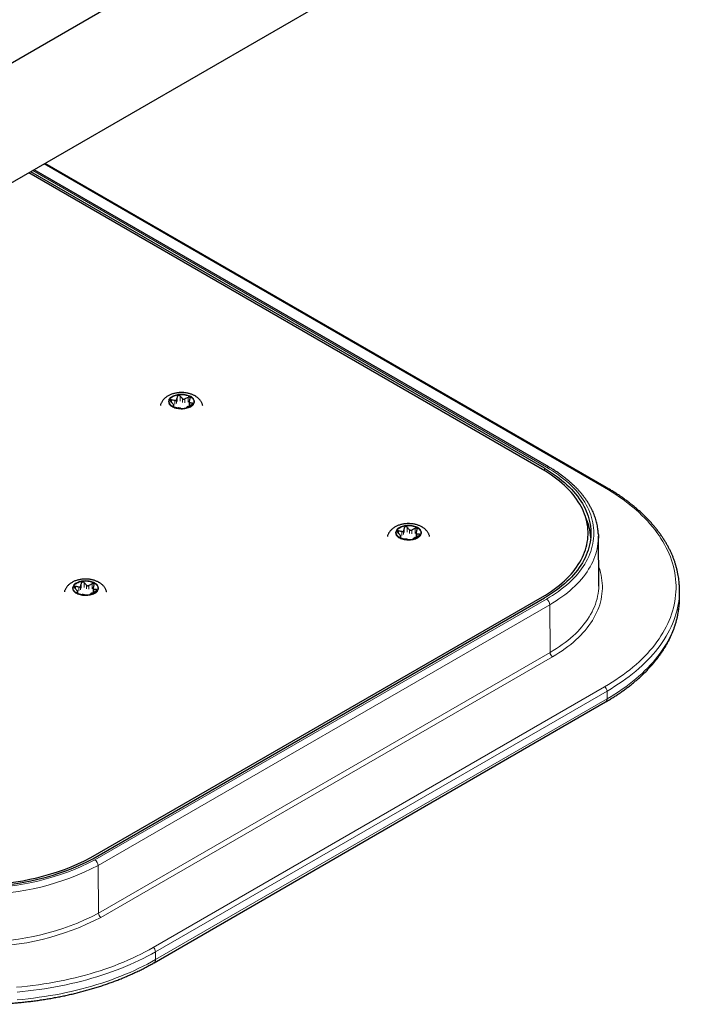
# Model space of a CAD drawing. Header units: millimetres. Extents: x 8 to 2314, y 12 to 2305.
# Tile 143 of 156: x 1942 to 2061, y 981 to 1152. Entities that reach past the tile are written whole.
import ezdxf

# ---------------------------------------------------------------- set-up
doc = ezdxf.new("R2010")
doc.units = ezdxf.units.MM

msp = doc.modelspace()

# ---------------------------------------------------------------- linework, layer by layer
at = {"color": 7, "linetype": 'Continuous', "lineweight": 30}
for p, q in [((2186.05, 1286.63), (1922.72, 1134.61)), ((1926.39, 1115.95), (2195.69, 1271.41)), ((2033.11, 1074.46), (1943.82, 1126.01)), ((2033.87, 1074.71), (1944.41, 1126.35)), ((2043.88, 1071.14), (1946.33, 1127.45)), ((2032.77, 1074.26), (1943.47, 1125.81)), ((1968.7, 1085.12), (1968.7, 1085.44)), ((1971.37, 1085.97), (1971.37, 1085.34)), ((2008.16, 1062.35), (2008.16, 1062.66)), ((2010.83, 1063.2), (2010.83, 1062.56)), ((2042.59, 1054.39), (2042.5, 1062.65)), ((1952.02, 1052.71), (1952.02, 1053.03)), ((1954.68, 1053.56), (1954.68, 1052.93)), ((2056.6, 1051.96), (2056.6, 1053.31)), ((1954.28, 1006.81), (2032.77, 1052.12)), ((1954.62, 1006.61), (2033.11, 1051.93)), ((1965.26, 988.54), (2043.75, 1033.86))]:
    msp.add_line(p, q, dxfattribs=at)
at = {"color": 252, "linetype": 'Continuous', "lineweight": 0}
for p, q in [((2033.47, 1074.67), (1944.18, 1126.21)), ((2043.58, 1071.11), (1946.15, 1127.35)), ((1969.31, 1086.92), (1969.31, 1086.07)), ((1969.81, 1086.15), (1969.81, 1087)), ((1970.22, 1086.57), (1970.22, 1085.91)), ((1971.17, 1086.79), (1971.17, 1085.94)), ((1968.31, 1085.91), (1968.31, 1086.35)), ((1968.54, 1085.23), (1968.54, 1085.27)), ((1968.69, 1085.4), (1968.69, 1085.13)), ((1968.87, 1086.24), (1968.87, 1085.58)), ((1969.16, 1085.74), (1969.16, 1086.4)), ((1970.61, 1085.85), (1970.61, 1086.51)), ((1971.49, 1085.36), (1971.49, 1085.83)), ((1971.9, 1085.79), (1971.9, 1085.59)), ((2033.11, 1074.06), (2033.11, 1074.46)), ((2007.77, 1063.13), (2007.77, 1063.57)), ((2008.15, 1062.62), (2008.15, 1062.35)), ((2008.33, 1063.46), (2008.33, 1062.8)), ((2008.61, 1062.97), (2008.61, 1063.62)), ((2008.76, 1064.14), (2008.76, 1063.29)), ((2009.26, 1063.37), (2009.26, 1064.22)), ((2009.68, 1063.79), (2009.68, 1063.13)), ((2010.06, 1063.07), (2010.06, 1063.73)), ((2010.63, 1064.01), (2010.63, 1063.16)), ((2010.95, 1062.58), (2010.95, 1063.05)), ((2011.36, 1063.01), (2011.36, 1062.82)), ((2008, 1062.45), (2008, 1062.49)), ((1952.62, 1054.51), (1952.62, 1053.66)), ((1953.12, 1053.74), (1953.12, 1054.59)), ((1953.53, 1054.15), (1953.53, 1053.5)), ((1953.92, 1053.44), (1953.92, 1054.09)), ((1954.48, 1054.38), (1954.48, 1053.53)), ((1951.62, 1053.5), (1951.62, 1053.93)), ((1951.85, 1052.82), (1951.85, 1052.86)), ((1952, 1052.99), (1952, 1052.72)), ((1952.18, 1053.83), (1952.18, 1053.17)), ((1952.47, 1053.33), (1952.47, 1053.99)), ((1954.8, 1052.94), (1954.8, 1053.42)), ((1955.21, 1053.38), (1955.21, 1053.18)), ((1954.98, 1006.41), (2033.47, 1051.72)), ((2034.04, 1050.74), (1955.55, 1005.43)), ((2034.1, 1042.45), (2034.04, 1050.74)), ((1955.61, 997.14), (2034.1, 1042.45)), ((2034.52, 1041.72), (1956.03, 996.41)), ((1965.09, 991.18), (2043.58, 1036.49)), ((2044, 1035.76), (1965.51, 990.45)), ((2044, 1034.4), (2044, 1035.76)), ((2044, 1034.4), (1965.51, 989.09)), ((1955.61, 997.14), (1955.55, 1005.43)), ((1965.51, 989.09), (1965.51, 990.45))]:
    msp.add_line(p, q, dxfattribs=at)
at = {"color": 252, "linetype": 'Continuous', "lineweight": 0, "flags": 128}
for points in [[(1971.63, 1086.97), (1971.46, 1087.06), (1971.28, 1087.13), (1971.09, 1087.2), (1970.89, 1087.25), (1970.67, 1087.3), (1970.46, 1087.33), (1970.23, 1087.35), (1970.01, 1087.35), (1969.79, 1087.34), (1969.56, 1087.32), (1969.35, 1087.29), (1969.14, 1087.24), (1968.94, 1087.18), (1968.75, 1087.12), (1968.57, 1087.04), (1968.41, 1086.95), (1968.26, 1086.85), (1968.13, 1086.74), (1968.02, 1086.63), (1967.93, 1086.51), (1967.86, 1086.39), (1967.82, 1086.26), (1967.79, 1086.13), (1967.79, 1086), (1967.81, 1085.87), (1967.85, 1085.75), (1967.91, 1085.62), (1968, 1085.5), (1968.1, 1085.39), (1968.23, 1085.28), (1968.37, 1085.18), (1968.53, 1085.09), (1968.7, 1085.01), (1968.89, 1084.94), (1969.09, 1084.87), (1969.3, 1084.83), (1969.51, 1084.79), (1969.73, 1084.77), (1969.95, 1084.75), (1970.18, 1084.76), (1970.4, 1084.77), (1970.62, 1084.8), (1970.83, 1084.84), (1971.04, 1084.89), (1971.24, 1084.95), (1971.42, 1085.03), (1971.59, 1085.11), (1971.74, 1085.2), (1971.88, 1085.31), (1972, 1085.42), (1972.1, 1085.53), (1972.18, 1085.65), (1972.24, 1085.78), (1972.27, 1085.91), (1972.29, 1086.04), (1972.28, 1086.16), (1972.25, 1086.29), (1972.2, 1086.42), (1972.12, 1086.54), (1972.03, 1086.66), (1971.91, 1086.77), (1971.78, 1086.87), (1971.63, 1086.97)], [(2033.47, 1051.72), (2034.02, 1052.05), (2034.55, 1052.38), (2035.07, 1052.72), (2035.57, 1053.08), (2036.05, 1053.44), (2036.52, 1053.8), (2036.97, 1054.18), (2037.39, 1054.56), (2037.8, 1054.95), (2038.2, 1055.34), (2038.57, 1055.74), (2038.92, 1056.15), (2039.25, 1056.56), (2039.56, 1056.98), (2039.85, 1057.41), (2040.13, 1057.83), (2040.38, 1058.26), (2040.6, 1058.7), (2040.81, 1059.14), (2041, 1059.58), (2041.16, 1060.03), (2041.31, 1060.47), (2041.43, 1060.92), (2041.53, 1061.38), (2041.6, 1061.83), (2041.66, 1062.28), (2041.69, 1062.74), (2041.7, 1063.19), (2041.69, 1063.65), (2041.66, 1064.1), (2041.6, 1064.56), (2041.53, 1065.01), (2041.43, 1065.46), (2041.31, 1065.91), (2041.16, 1066.36), (2041, 1066.8), (2040.81, 1067.24), (2040.6, 1067.68), (2040.38, 1068.12), (2040.13, 1068.55), (2039.85, 1068.98), (2039.56, 1069.4), (2039.25, 1069.82), (2038.92, 1070.23), (2038.57, 1070.64), (2038.2, 1071.04), (2037.8, 1071.44), (2037.39, 1071.82), (2036.97, 1072.21), (2036.52, 1072.58), (2036.05, 1072.95), (2035.57, 1073.31), (2035.07, 1073.66), (2034.55, 1074), (2034.02, 1074.34), (2033.47, 1074.67)], [(2043.58, 1036.49), (2044.25, 1036.89), (2044.91, 1037.3), (2045.55, 1037.72), (2046.18, 1038.14), (2046.79, 1038.57), (2047.38, 1039.01), (2047.96, 1039.46), (2048.51, 1039.92), (2049.05, 1040.38), (2049.57, 1040.85), (2050.07, 1041.32), (2050.55, 1041.81), (2051.02, 1042.29), (2051.46, 1042.79), (2051.89, 1043.29), (2052.29, 1043.8), (2052.68, 1044.31), (2053.04, 1044.82), (2053.38, 1045.34), (2053.71, 1045.87), (2054.01, 1046.4), (2054.29, 1046.93), (2054.55, 1047.47), (2054.79, 1048.01), (2055.01, 1048.55), (2055.2, 1049.1), (2055.38, 1049.64), (2055.53, 1050.19), (2055.66, 1050.75), (2055.77, 1051.3), (2055.86, 1051.85), (2055.93, 1052.41), (2055.97, 1052.97), (2055.99, 1053.52), (2055.99, 1054.08), (2055.97, 1054.64), (2055.93, 1055.19), (2055.86, 1055.75), (2055.77, 1056.31), (2055.66, 1056.86), (2055.53, 1057.41), (2055.38, 1057.96), (2055.2, 1058.51), (2055.01, 1059.05), (2054.79, 1059.6), (2054.55, 1060.14), (2054.29, 1060.67), (2054.01, 1061.21), (2053.71, 1061.74), (2053.38, 1062.26), (2053.04, 1062.78), (2052.68, 1063.3), (2052.29, 1063.81), (2051.89, 1064.31), (2051.46, 1064.81), (2051.02, 1065.31), (2050.55, 1065.8), (2050.07, 1066.28), (2049.57, 1066.76), (2049.05, 1067.23), (2048.51, 1067.69), (2047.96, 1068.14), (2047.38, 1068.59), (2046.79, 1069.03), (2046.18, 1069.46), (2045.55, 1069.89), (2044.91, 1070.3), (2044.25, 1070.71), (2043.58, 1071.11)], [(2011.09, 1064.19), (2010.92, 1064.28), (2010.74, 1064.36), (2010.55, 1064.42), (2010.34, 1064.48), (2010.13, 1064.52), (2009.91, 1064.55), (2009.69, 1064.57), (2009.47, 1064.57), (2009.24, 1064.56), (2009.02, 1064.54), (2008.8, 1064.51), (2008.6, 1064.46), (2008.39, 1064.41), (2008.2, 1064.34), (2008.03, 1064.26), (2007.86, 1064.17), (2007.72, 1064.07), (2007.59, 1063.97), (2007.48, 1063.85), (2007.39, 1063.73), (2007.32, 1063.61), (2007.27, 1063.48), (2007.25, 1063.35), (2007.25, 1063.23), (2007.27, 1063.1), (2007.31, 1062.97), (2007.37, 1062.84), (2007.46, 1062.73), (2007.56, 1062.61), (2007.68, 1062.5), (2007.83, 1062.4), (2007.99, 1062.31), (2008.16, 1062.23), (2008.35, 1062.16), (2008.54, 1062.1), (2008.75, 1062.05), (2008.97, 1062.01), (2009.19, 1061.99), (2009.41, 1061.98), (2009.63, 1061.98), (2009.86, 1061.99), (2010.08, 1062.02), (2010.29, 1062.06), (2010.5, 1062.11), (2010.69, 1062.17), (2010.88, 1062.25), (2011.05, 1062.33), (2011.2, 1062.43), (2011.34, 1062.53), (2011.46, 1062.64), (2011.56, 1062.75), (2011.64, 1062.88), (2011.69, 1063), (2011.73, 1063.13), (2011.74, 1063.26), (2011.74, 1063.39), (2011.71, 1063.52), (2011.65, 1063.64), (2011.58, 1063.76), (2011.48, 1063.88), (2011.37, 1063.99), (2011.24, 1064.1), (2011.09, 1064.19)], [(2042.5, 1062.35), (2042.5, 1062.31), (2042.48, 1061.86), (2042.43, 1061.4), (2042.37, 1060.94), (2042.28, 1060.48), (2042.17, 1060.03), (2042.04, 1059.57), (2041.89, 1059.12), (2041.71, 1058.67), (2041.52, 1058.23), (2041.3, 1057.78), (2041.06, 1057.34), (2040.8, 1056.91), (2040.53, 1056.48), (2040.23, 1056.05), (2039.91, 1055.63), (2039.57, 1055.22), (2039.21, 1054.81), (2038.83, 1054.4), (2038.43, 1054), (2038.01, 1053.61), (2037.58, 1053.23), (2037.12, 1052.85), (2036.65, 1052.48), (2036.16, 1052.11), (2035.65, 1051.76), (2035.13, 1051.41), (2034.59, 1051.07), (2034.04, 1050.74)], [(2042.56, 1057.31), (2042.56, 1057.31), (2042.72, 1056.85), (2042.85, 1056.38), (2042.96, 1055.92), (2043.05, 1055.45), (2043.12, 1054.98), (2043.17, 1054.51), (2043.19, 1054.04), (2043.19, 1053.57), (2043.17, 1053.1), (2043.12, 1052.63), (2043.05, 1052.16), (2042.96, 1051.69), (2042.85, 1051.22), (2042.72, 1050.76), (2042.56, 1050.3), (2042.38, 1049.84), (2042.18, 1049.38), (2041.96, 1048.93), (2041.72, 1048.48), (2041.45, 1048.03), (2041.17, 1047.59), (2040.86, 1047.16), (2040.53, 1046.72), (2040.18, 1046.3), (2039.82, 1045.88), (2039.43, 1045.46), (2039.02, 1045.06), (2038.59, 1044.66), (2038.15, 1044.26), (2037.68, 1043.87), (2037.2, 1043.5), (2036.7, 1043.12), (2036.18, 1042.76), (2035.64, 1042.41), (2035.09, 1042.06), (2034.52, 1041.72)], [(1954.94, 1054.56), (1954.78, 1054.65), (1954.59, 1054.72), (1954.4, 1054.79), (1954.2, 1054.84), (1953.99, 1054.89), (1953.77, 1054.92), (1953.55, 1054.93), (1953.32, 1054.94), (1953.1, 1054.93), (1952.88, 1054.91), (1952.66, 1054.88), (1952.45, 1054.83), (1952.25, 1054.77), (1952.06, 1054.7), (1951.88, 1054.62), (1951.72, 1054.54), (1951.57, 1054.44), (1951.45, 1054.33), (1951.34, 1054.22), (1951.25, 1054.1), (1951.18, 1053.98), (1951.13, 1053.85), (1951.1, 1053.72), (1951.1, 1053.59), (1951.12, 1053.46), (1951.16, 1053.34), (1951.23, 1053.21), (1951.31, 1053.09), (1951.42, 1052.98), (1951.54, 1052.87), (1951.68, 1052.77), (1951.84, 1052.68), (1952.01, 1052.6), (1952.2, 1052.52), (1952.4, 1052.46), (1952.61, 1052.41), (1952.82, 1052.38), (1953.04, 1052.35), (1953.27, 1052.34), (1953.49, 1052.34), (1953.71, 1052.36), (1953.93, 1052.39), (1954.15, 1052.43), (1954.35, 1052.48), (1954.55, 1052.54), (1954.73, 1052.61), (1954.9, 1052.7), (1955.06, 1052.79), (1955.19, 1052.9), (1955.31, 1053.01), (1955.41, 1053.12), (1955.49, 1053.24), (1955.55, 1053.37), (1955.59, 1053.49), (1955.6, 1053.62), (1955.59, 1053.75), (1955.56, 1053.88), (1955.51, 1054.01), (1955.43, 1054.13), (1955.34, 1054.25), (1955.23, 1054.36), (1955.09, 1054.46), (1954.94, 1054.56)], [(2034.1, 1042.45), (2034.66, 1042.78), (2035.2, 1043.12), (2035.72, 1043.47), (2036.23, 1043.83), (2036.72, 1044.19), (2037.19, 1044.56), (2037.65, 1044.94), (2038.09, 1045.33), (2038.5, 1045.72), (2038.9, 1046.12), (2039.28, 1046.52), (2039.64, 1046.94), (2039.99, 1047.35), (2040.31, 1047.78), (2040.61, 1048.2), (2040.89, 1048.64), (2041.15, 1049.07), (2041.39, 1049.51), (2041.6, 1049.96), (2041.8, 1050.4), (2041.97, 1050.85), (2042.13, 1051.31), (2042.26, 1051.76), (2042.37, 1052.22), (2042.46, 1052.68), (2042.52, 1053.14), (2042.57, 1053.6), (2042.59, 1053.96)], [(2056.58, 1052.67), (2056.57, 1052.46), (2056.53, 1051.9), (2056.46, 1051.34), (2056.37, 1050.77), (2056.26, 1050.21), (2056.13, 1049.65), (2055.97, 1049.09), (2055.79, 1048.54), (2055.59, 1047.99), (2055.37, 1047.43), (2055.13, 1046.89), (2054.87, 1046.34), (2054.58, 1045.8), (2054.27, 1045.27), (2053.95, 1044.73), (2053.6, 1044.21), (2053.23, 1043.68), (2052.84, 1043.16), (2052.43, 1042.65), (2052, 1042.14), (2051.55, 1041.64), (2051.08, 1041.15), (2050.59, 1040.66), (2050.08, 1040.17), (2049.55, 1039.7), (2049.01, 1039.23), (2048.44, 1038.77), (2047.86, 1038.31), (2047.26, 1037.87), (2046.64, 1037.43), (2046.01, 1037), (2045.35, 1036.58), (2044.69, 1036.16), (2044, 1035.76)], [(2044, 1034.4), (2044.69, 1034.81), (2045.35, 1035.22), (2046.01, 1035.64), (2046.64, 1036.07), (2047.26, 1036.51), (2047.86, 1036.96), (2048.44, 1037.41), (2049.01, 1037.87), (2049.55, 1038.34), (2050.08, 1038.82), (2050.59, 1039.3), (2051.08, 1039.79), (2051.55, 1040.29), (2052, 1040.79), (2052.43, 1041.3), (2052.84, 1041.81), (2053.23, 1042.33), (2053.6, 1042.85), (2053.95, 1043.38), (2054.27, 1043.91), (2054.58, 1044.45), (2054.87, 1044.99), (2055.13, 1045.53), (2055.37, 1046.08), (2055.59, 1046.63), (2055.79, 1047.18), (2055.97, 1047.74), (2056.13, 1048.3), (2056.26, 1048.86), (2056.37, 1049.42), (2056.46, 1049.98), (2056.53, 1050.55), (2056.57, 1051.11), (2056.59, 1051.64)], [(1941.36, 984.28), (1942.31, 984.37), (1943.26, 984.47), (1944.21, 984.58), (1945.15, 984.71), (1946.08, 984.85), (1947.01, 985), (1947.93, 985.16), (1948.85, 985.34), (1949.76, 985.52), (1950.66, 985.72), (1951.56, 985.93), (1952.44, 986.15), (1953.32, 986.39), (1954.18, 986.63), (1955.04, 986.89), (1955.89, 987.16), (1956.72, 987.43), (1957.55, 987.72), (1958.36, 988.02), (1959.16, 988.33), (1959.95, 988.66), (1960.73, 988.99), (1961.49, 989.33), (1962.24, 989.68), (1962.97, 990.04), (1963.69, 990.41), (1964.4, 990.79), (1965.09, 991.18)], [(1965.51, 990.45), (1964.81, 990.05), (1964.1, 989.67), (1963.37, 989.29), (1962.62, 988.93), (1961.86, 988.57), (1961.09, 988.22), (1960.3, 987.89), (1959.5, 987.56), (1958.69, 987.24), (1957.87, 986.94), (1957.03, 986.65), (1956.18, 986.36), (1955.32, 986.09), (1954.45, 985.83), (1953.57, 985.58), (1952.69, 985.35), (1951.79, 985.12), (1950.88, 984.91), (1949.97, 984.71), (1949.04, 984.52), (1948.12, 984.34), (1947.18, 984.18), (1946.24, 984.02), (1945.29, 983.88), (1944.33, 983.76), (1943.38, 983.64), (1942.41, 983.54), (1941.45, 983.45)], [(1965.51, 989.09), (1964.81, 988.7), (1964.1, 988.31), (1963.37, 987.94), (1962.62, 987.57), (1961.86, 987.21), (1961.09, 986.87), (1960.3, 986.53), (1959.5, 986.21), (1958.69, 985.89), (1957.87, 985.59), (1957.03, 985.29), (1956.18, 985.01), (1955.32, 984.74), (1954.45, 984.48), (1953.57, 984.23), (1952.69, 983.99), (1951.79, 983.77), (1950.88, 983.55), (1949.97, 983.35), (1949.04, 983.16), (1948.12, 982.99), (1947.18, 982.82), (1946.24, 982.67), (1945.29, 982.53), (1944.33, 982.4), (1943.38, 982.29), (1942.41, 982.18), (1941.45, 982.09)]]:
    msp.add_lwpolyline(points, dxfattribs=at)
at = {"color": 7, "linetype": 'Continuous', "lineweight": 30, "flags": 128}
for points in [[(1968.52, 1085.17), (1968.37, 1085.27), (1968.24, 1085.37), (1968.13, 1085.48), (1968.04, 1085.59), (1967.97, 1085.71), (1967.92, 1085.83), (1967.89, 1085.96), (1967.89, 1086.08), (1967.91, 1086.21), (1967.94, 1086.33), (1968, 1086.45), (1968.08, 1086.57), (1968.19, 1086.68), (1968.31, 1086.79), (1968.44, 1086.88), (1968.6, 1086.97), (1968.77, 1087.05), (1968.95, 1087.12), (1969.14, 1087.18), (1969.34, 1087.23), (1969.55, 1087.26), (1969.77, 1087.28), (1969.98, 1087.29), (1970.2, 1087.29), (1970.42, 1087.27), (1970.63, 1087.25), (1970.84, 1087.2), (1971.03, 1087.15), (1971.22, 1087.09), (1971.4, 1087.01), (1971.56, 1086.93), (1971.7, 1086.84), (1971.83, 1086.73), (1971.94, 1086.63), (1972.03, 1086.51), (1972.11, 1086.39), (1972.15, 1086.27), (1972.18, 1086.15), (1972.19, 1086.02), (1972.17, 1085.89), (1972.13, 1085.77), (1972.07, 1085.65), (1971.99, 1085.53), (1971.89, 1085.42), (1971.77, 1085.32), (1971.63, 1085.22), (1971.48, 1085.13), (1971.31, 1085.05), (1971.13, 1084.98), (1970.94, 1084.92), (1970.73, 1084.88), (1970.52, 1084.84), (1970.31, 1084.82), (1970.09, 1084.81), (1969.88, 1084.81), (1969.66, 1084.83), (1969.45, 1084.86), (1969.24, 1084.9), (1969.04, 1084.95), (1968.86, 1085.02), (1968.68, 1085.09), (1968.52, 1085.17)], [(2032.77, 1052.12), (2033.31, 1052.44), (2033.83, 1052.77), (2034.34, 1053.11), (2034.83, 1053.46), (2035.3, 1053.81), (2035.76, 1054.17), (2036.19, 1054.54), (2036.61, 1054.92), (2037.01, 1055.3), (2037.39, 1055.69), (2037.75, 1056.09), (2038.1, 1056.49), (2038.42, 1056.89), (2038.72, 1057.31), (2039, 1057.72), (2039.26, 1058.14), (2039.5, 1058.57), (2039.72, 1059), (2039.91, 1059.43), (2040.09, 1059.87), (2040.24, 1060.3), (2040.38, 1060.74), (2040.49, 1061.19), (2040.57, 1061.63), (2040.64, 1062.08), (2040.68, 1062.52), (2040.71, 1062.97), (2040.71, 1063.42), (2040.68, 1063.86), (2040.64, 1064.31), (2040.57, 1064.75), (2040.49, 1065.2), (2040.38, 1065.64), (2040.24, 1066.08), (2040.09, 1066.52), (2039.91, 1066.95), (2039.72, 1067.39), (2039.5, 1067.82), (2039.26, 1068.24), (2039, 1068.66), (2038.72, 1069.08), (2038.42, 1069.49), (2038.1, 1069.9), (2037.75, 1070.3), (2037.39, 1070.69), (2037.01, 1071.08), (2036.61, 1071.47), (2036.19, 1071.84), (2035.76, 1072.21), (2035.3, 1072.57), (2034.83, 1072.93), (2034.34, 1073.27), (2033.83, 1073.61), (2033.31, 1073.94), (2032.77, 1074.26)], [(2033.11, 1074.46), (2033.66, 1074.13), (2034.19, 1073.8), (2034.71, 1073.45), (2035.21, 1073.1), (2035.69, 1072.74), (2036.15, 1072.37), (2036.6, 1072), (2037.03, 1071.61), (2037.43, 1071.22), (2037.82, 1070.83), (2038.19, 1070.43), (2038.54, 1070.02), (2038.86, 1069.6), (2039.17, 1069.18), (2039.46, 1068.76), (2039.72, 1068.33), (2039.96, 1067.9), (2040.19, 1067.46), (2040.39, 1067.02), (2040.57, 1066.58), (2040.72, 1066.13), (2040.86, 1065.68), (2040.97, 1065.23), (2041.06, 1064.78), (2041.13, 1064.33), (2041.17, 1063.87), (2041.19, 1063.42), (2041.19, 1062.96), (2041.17, 1062.51), (2041.13, 1062.06), (2041.06, 1061.6), (2040.97, 1061.15), (2040.86, 1060.7), (2040.72, 1060.25), (2040.57, 1059.81), (2040.39, 1059.36), (2040.19, 1058.92), (2039.96, 1058.49), (2039.72, 1058.05), (2039.46, 1057.62), (2039.17, 1057.2), (2038.86, 1056.78), (2038.54, 1056.37), (2038.19, 1055.96), (2037.82, 1055.56), (2037.43, 1055.16), (2037.03, 1054.77), (2036.6, 1054.39), (2036.15, 1054.01), (2035.69, 1053.64), (2035.21, 1053.28), (2034.71, 1052.93), (2034.19, 1052.59), (2033.66, 1052.25), (2033.11, 1051.93)], [(2007.97, 1062.4), (2007.83, 1062.49), (2007.7, 1062.59), (2007.59, 1062.7), (2007.5, 1062.81), (2007.43, 1062.93), (2007.38, 1063.06), (2007.35, 1063.18), (2007.35, 1063.31), (2007.36, 1063.43), (2007.4, 1063.55), (2007.46, 1063.68), (2007.54, 1063.79), (2007.64, 1063.9), (2007.76, 1064.01), (2007.9, 1064.11), (2008.05, 1064.19), (2008.22, 1064.27), (2008.4, 1064.34), (2008.6, 1064.4), (2008.8, 1064.45), (2009.01, 1064.48), (2009.22, 1064.51), (2009.44, 1064.51), (2009.66, 1064.51), (2009.87, 1064.5), (2010.09, 1064.47), (2010.29, 1064.43), (2010.49, 1064.37), (2010.68, 1064.31), (2010.85, 1064.24), (2011.02, 1064.15), (2011.16, 1064.06), (2011.29, 1063.96), (2011.4, 1063.85), (2011.49, 1063.73), (2011.56, 1063.62), (2011.61, 1063.49), (2011.64, 1063.37), (2011.64, 1063.24), (2011.63, 1063.12), (2011.59, 1062.99), (2011.53, 1062.87), (2011.45, 1062.76), (2011.35, 1062.64), (2011.23, 1062.54), (2011.09, 1062.44), (2010.94, 1062.35), (2010.77, 1062.27), (2010.59, 1062.2), (2010.39, 1062.15), (2010.19, 1062.1), (2009.98, 1062.06), (2009.77, 1062.04), (2009.55, 1062.03), (2009.33, 1062.04), (2009.12, 1062.05), (2008.9, 1062.08), (2008.7, 1062.12), (2008.5, 1062.17), (2008.31, 1062.24), (2008.14, 1062.31), (2007.97, 1062.4)], [(2042.49, 1062.97), (2042.5, 1062.77), (2042.5, 1062.35)], [(1951.83, 1052.76), (1951.68, 1052.86), (1951.56, 1052.96), (1951.44, 1053.07), (1951.35, 1053.18), (1951.28, 1053.3), (1951.23, 1053.42), (1951.21, 1053.55), (1951.2, 1053.67), (1951.22, 1053.8), (1951.26, 1053.92), (1951.32, 1054.04), (1951.4, 1054.16), (1951.5, 1054.27), (1951.62, 1054.37), (1951.76, 1054.47), (1951.91, 1054.56), (1952.08, 1054.64), (1952.26, 1054.71), (1952.45, 1054.77), (1952.66, 1054.81), (1952.86, 1054.85), (1953.08, 1054.87), (1953.3, 1054.88), (1953.51, 1054.88), (1953.73, 1054.86), (1953.94, 1054.83), (1954.15, 1054.79), (1954.35, 1054.74), (1954.53, 1054.68), (1954.71, 1054.6), (1954.87, 1054.52), (1955.02, 1054.42), (1955.15, 1054.32), (1955.26, 1054.22), (1955.35, 1054.1), (1955.42, 1053.98), (1955.47, 1053.86), (1955.49, 1053.73), (1955.5, 1053.61), (1955.48, 1053.48), (1955.44, 1053.36), (1955.38, 1053.24), (1955.3, 1053.12), (1955.2, 1053.01), (1955.08, 1052.91), (1954.95, 1052.81), (1954.79, 1052.72), (1954.62, 1052.64), (1954.44, 1052.57), (1954.25, 1052.51), (1954.05, 1052.47), (1953.84, 1052.43), (1953.62, 1052.41), (1953.41, 1052.4), (1953.19, 1052.4), (1952.97, 1052.42), (1952.76, 1052.45), (1952.55, 1052.49), (1952.36, 1052.54), (1952.17, 1052.6), (1951.99, 1052.68), (1951.83, 1052.76)], [(2042.59, 1053.96), (2042.59, 1054.06), (2042.59, 1054.39)], [(2056.59, 1051.64), (2056.59, 1051.68), (2056.6, 1051.96)]]:
    msp.add_lwpolyline(points, dxfattribs=at)
at = {"color": 252, "linetype": 'Continuous', "lineweight": 0}
for centre, radius, start, end in [((2033.7, 1074.35), 0.392, 64.8289, 126.4949), ((2043.75, 1070.86), 0.302, 65.7116, 125.6159), ((2032.81, 1050.69), 1.23, 2.7938, 57.4949), ((2035.02, 1042.5), 0.923, 182.9181, 237.3706), ((2043.08, 1035.72), 0.922, 2.6055, 57.3945), ((2043.41, 1034.34), 0.598, 305.3666, 5.9456), ((1935.11, 1044.77), 43.2, 242.6097, 297.3903), ((1954.32, 1005.37), 1.23, 2.7938, 57.4949), ((1935.11, 1044.85), 44.4, 242.5918, 297.4082), ((1935.11, 1036.77), 45.46, 242.5918, 297.4082), ((1935.11, 1036.68), 44.54, 242.5918, 297.4082), ((1956.53, 997.19), 0.923, 182.9181, 237.3706), ((1964.59, 990.41), 0.922, 2.6055, 57.3945), ((1964.92, 989.03), 0.598, 305.3599, 5.9462)]:
    msp.add_arc(centre, radius, start, end, dxfattribs=at)
at = {"color": 7, "linetype": 'Continuous', "lineweight": 30}
for centre, radius, start, end in [((2031.37, 1061.89), 9.8, 2.8748, 24.8235), ((2042.26, 1053.31), 14.34, 357.4489, 2.5422), ((1935.11, 1044.25), 42.39, 242.5905, 297.4095), ((1935.11, 1043.79), 41.65, 242.5905, 297.4095)]:
    msp.add_arc(centre, radius, start, end, dxfattribs=at)
for points, knots in [([(1973.72, 1085.38), (1973.71, 1085.4), (1973.69, 1085.49), (1973.64, 1085.64), (1973.56, 1085.84), (1973.45, 1086.02), (1973.34, 1086.2), (1973.2, 1086.37), (1973.05, 1086.54), (1972.88, 1086.69), (1972.7, 1086.84), (1972.53, 1086.96), (1972.38, 1087.05), (1972.22, 1087.14), (1972.01, 1087.23), (1971.77, 1087.33), (1971.52, 1087.41), (1971.26, 1087.48), (1971, 1087.54), (1970.73, 1087.58), (1970.46, 1087.61), (1970.19, 1087.63), (1969.92, 1087.63), (1969.64, 1087.61), (1969.37, 1087.59), (1969.1, 1087.55), (1968.84, 1087.49), (1968.58, 1087.42), (1968.32, 1087.34), (1968.07, 1087.24), (1967.83, 1087.12), (1967.6, 1086.99), (1967.39, 1086.85), (1967.19, 1086.69), (1967.01, 1086.52), (1966.85, 1086.35), (1966.71, 1086.16), (1966.59, 1085.97), (1966.49, 1085.76), (1966.41, 1085.57), (1966.37, 1085.44), (1966.36, 1085.38)], [0, 0, 0, 0, 0.00736, 0.030774, 0.054319, 0.078089, 0.102183, 0.126694, 0.151709, 0.177291, 0.203471, 0.230231, 0.245526, 0.262311, 0.290164, 0.318073, 0.346037, 0.373954, 0.401781, 0.429508, 0.457151, 0.48474, 0.512316, 0.539923, 0.567595, 0.59538, 0.623324, 0.651468, 0.67984, 0.708444, 0.737251, 0.766166, 0.795007, 0.823583, 0.851705, 0.876411, 0.90327, 0.929519, 0.955134, 0.980181, 1, 1, 1, 1]), ([(1969.31, 1086.92), (1969.28, 1086.83), (1969.23, 1086.66), (1969.18, 1086.49), (1969.16, 1086.4)], [0, 0, 0, 0, 0.499604, 1, 1, 1, 1]), ([(1969.81, 1087), (1969.78, 1087.02), (1969.73, 1087.07), (1969.63, 1087.11), (1969.53, 1087.11), (1969.44, 1087.09), (1969.37, 1087.04), (1969.33, 1086.98), (1969.31, 1086.94), (1969.31, 1086.92)], [0, 0, 0, 0, 0.165353, 0.33162, 0.484162, 0.625774, 0.765975, 0.913088, 1, 1, 1, 1]), ([(1970.22, 1086.57), (1970.19, 1086.6), (1970.05, 1086.74), (1969.91, 1086.89), (1969.81, 1087)], [0, 0, 0, 0, 0.238341, 1, 1, 1, 1]), ([(1970.22, 1086.57), (1970.25, 1086.54), (1970.31, 1086.49), (1970.42, 1086.47), (1970.52, 1086.47), (1970.58, 1086.5), (1970.61, 1086.51)], [0, 0, 0, 0, 0.273891, 0.549364, 0.806277, 1, 1, 1, 1]), ([(1971.17, 1086.79), (1971.08, 1086.74), (1970.89, 1086.64), (1970.7, 1086.55), (1970.61, 1086.51)], [0, 0, 0, 0, 0.499604, 1, 1, 1, 1]), ([(1971.54, 1086.58), (1971.54, 1086.61), (1971.55, 1086.67), (1971.53, 1086.75), (1971.47, 1086.8), (1971.4, 1086.83), (1971.31, 1086.84), (1971.23, 1086.82), (1971.19, 1086.8), (1971.17, 1086.79)], [0, 0, 0, 0, 0.165307, 0.3315802, 0.484126, 0.62574, 0.7659396, 0.9130501, 1, 1, 1, 1]), ([(1971.39, 1086.06), (1971.41, 1086.14), (1971.46, 1086.31), (1971.51, 1086.49), (1971.54, 1086.58)], [0, 0, 0, 0, 0.4994728, 1, 1, 1, 1]), ([(1968.31, 1086.35), (1968.28, 1086.35), (1968.22, 1086.36), (1968.14, 1086.34), (1968.1, 1086.3), (1968.08, 1086.24), (1968.1, 1086.17), (1968.13, 1086.11), (1968.16, 1086.07), (1968.17, 1086.06)], [0, 0, 0, 0, 0.165307, 0.33158, 0.484126, 0.62574, 0.765939, 0.91305, 1, 1, 1, 1]), ([(1968.17, 1086.06), (1968.28, 1085.94), (1968.41, 1085.8), (1968.55, 1085.66), (1968.59, 1085.62)], [0, 0, 0, 0, 0.761658, 1, 1, 1, 1]), ([(1968.87, 1086.24), (1968.78, 1086.25), (1968.59, 1086.28), (1968.4, 1086.33), (1968.31, 1086.35)], [0, 0, 0, 0, 0.499473, 1, 1, 1, 1]), ([(1968.53, 1085.25), (1968.53, 1085.25), (1968.53, 1085.24), (1968.55, 1085.21), (1968.6, 1085.17), (1968.68, 1085.13), (1968.77, 1085.1), (1968.84, 1085.07), (1968.89, 1085.06), (1968.91, 1085.06)], [0, 0, 0, 0, 0.0407477, 0.2318335, 0.4071433, 0.5698901, 0.7310113, 0.9000747, 1, 1, 1, 1]), ([(1968.69, 1085.4), (1968.67, 1085.37), (1968.61, 1085.33), (1968.56, 1085.29), (1968.54, 1085.27)], [0, 0, 0, 0, 0.499473, 1, 1, 1, 1]), ([(1968.69, 1085.4), (1968.7, 1085.41), (1968.71, 1085.44), (1968.69, 1085.5), (1968.65, 1085.56), (1968.6, 1085.6), (1968.59, 1085.62)], [0, 0, 0, 0, 0.273824, 0.549306, 0.806223, 1, 1, 1, 1]), ([(1968.87, 1086.24), (1968.91, 1086.24), (1968.98, 1086.23), (1969.07, 1086.27), (1969.13, 1086.33), (1969.15, 1086.38), (1969.16, 1086.4)], [0, 0, 0, 0, 0.273824, 0.549306, 0.806223, 1, 1, 1, 1]), ([(1968.91, 1085.06), (1969, 1085.04), (1969.18, 1085), (1969.37, 1084.97), (1969.47, 1084.95)], [0, 0, 0, 0, 0.4996038, 1, 1, 1, 1]), ([(1969.86, 1084.89), (1969.83, 1084.89), (1969.77, 1084.9), (1969.66, 1084.92), (1969.56, 1084.94), (1969.5, 1084.95), (1969.47, 1084.95)], [0, 0, 0, 0, 0.2738911, 0.5493636, 0.8062775, 1, 1, 1, 1]), ([(1969.86, 1084.89), (1969.95, 1084.88), (1970.09, 1084.86), (1970.22, 1084.85), (1970.27, 1084.85)], [0, 0, 0, 0, 0.661205, 1, 1, 1, 1]), ([(1970.27, 1084.85), (1970.29, 1084.85), (1970.35, 1084.85), (1970.45, 1084.85), (1970.55, 1084.86), (1970.64, 1084.88), (1970.71, 1084.9), (1970.75, 1084.91), (1970.77, 1084.92), (1970.77, 1084.93)], [0, 0, 0, 0, 0.165353, 0.33162, 0.484162, 0.625774, 0.765975, 0.913088, 1, 1, 1, 1]), ([(1970.77, 1084.93), (1970.8, 1084.94), (1970.84, 1084.98), (1970.9, 1085.03), (1970.92, 1085.05)], [0, 0, 0, 0, 0.4996038, 1, 1, 1, 1]), ([(1971.2, 1085.22), (1971.17, 1085.2), (1971.1, 1085.17), (1971.01, 1085.12), (1970.95, 1085.08), (1970.93, 1085.06), (1970.92, 1085.05)], [0, 0, 0, 0, 0.273824, 0.549306, 0.806223, 1, 1, 1, 1]), ([(1971.2, 1085.22), (1971.3, 1085.26), (1971.49, 1085.35), (1971.67, 1085.45), (1971.77, 1085.5)], [0, 0, 0, 0, 0.499473, 1, 1, 1, 1]), ([(1971.39, 1086.06), (1971.38, 1086.02), (1971.37, 1085.96), (1971.39, 1085.89), (1971.43, 1085.85), (1971.47, 1085.84), (1971.49, 1085.83)], [0, 0, 0, 0, 0.273824, 0.549306, 0.806223, 1, 1, 1, 1]), ([(1971.9, 1085.79), (1971.86, 1085.79), (1971.72, 1085.8), (1971.58, 1085.82), (1971.49, 1085.83)], [0, 0, 0, 0, 0.3387949, 1, 1, 1, 1]), ([(1971.77, 1085.5), (1971.8, 1085.52), (1971.86, 1085.56), (1971.94, 1085.62), (1971.98, 1085.68), (1971.99, 1085.73), (1971.98, 1085.77), (1971.94, 1085.79), (1971.91, 1085.79), (1971.9, 1085.79)], [0, 0, 0, 0, 0.1653069, 0.3315801, 0.4841259, 0.6257399, 0.7659394, 0.9130499, 1, 1, 1, 1]), ([(2042.49, 1062.98), (2042.49, 1063.03), (2042.48, 1063.23), (2042.45, 1063.57), (2042.4, 1064.01), (2042.32, 1064.46), (2042.23, 1064.9), (2042.12, 1065.34), (2041.98, 1065.78), (2041.83, 1066.22), (2041.66, 1066.66), (2041.47, 1067.09), (2041.26, 1067.52), (2041.03, 1067.95), (2040.78, 1068.37), (2040.51, 1068.79), (2040.22, 1069.2), (2039.92, 1069.61), (2039.6, 1070.02), (2039.26, 1070.42), (2038.9, 1070.81), (2038.52, 1071.2), (2038.13, 1071.58), (2037.72, 1071.96), (2037.29, 1072.33), (2036.85, 1072.69), (2036.39, 1073.05), (2035.92, 1073.4), (2035.43, 1073.74), (2034.92, 1074.07), (2034.4, 1074.39), (2034.05, 1074.6), (2033.87, 1074.71)], [0, 0, 0, 0, 0.010399, 0.043937, 0.077485, 0.111054, 0.144655, 0.178295, 0.211983, 0.245725, 0.279525, 0.313388, 0.347313, 0.381303, 0.415356, 0.449469, 0.483641, 0.517866, 0.552142, 0.586462, 0.620823, 0.655219, 0.689645, 0.724098, 0.758571, 0.793063, 0.827567, 0.862083, 0.896606, 0.931133, 0.965664, 1, 1, 1, 1]), ([(2056.58, 1053.97), (2056.58, 1054.06), (2056.56, 1054.33), (2056.53, 1054.78), (2056.46, 1055.32), (2056.38, 1055.86), (2056.28, 1056.39), (2056.15, 1056.92), (2056.01, 1057.46), (2055.85, 1057.99), (2055.67, 1058.51), (2055.47, 1059.04), (2055.25, 1059.56), (2055.01, 1060.08), (2054.76, 1060.6), (2054.48, 1061.11), (2054.18, 1061.62), (2053.87, 1062.13), (2053.54, 1062.63), (2053.19, 1063.13), (2052.82, 1063.62), (2052.43, 1064.11), (2052.02, 1064.6), (2051.6, 1065.08), (2051.16, 1065.55), (2050.7, 1066.02), (2050.23, 1066.48), (2049.74, 1066.93), (2049.23, 1067.38), (2048.7, 1067.82), (2048.16, 1068.26), (2047.6, 1068.69), (2047.03, 1069.11), (2046.44, 1069.52), (2045.84, 1069.93), (2045.22, 1070.33), (2044.6, 1070.71), (2044.15, 1070.98), (2043.91, 1071.12), (2043.88, 1071.14)], [0, 0, 0, 0, 0.014418, 0.042236, 0.070059, 0.09789, 0.125732, 0.153587, 0.181459, 0.20935, 0.23726, 0.265192, 0.293146, 0.321123, 0.349122, 0.377145, 0.405189, 0.433256, 0.461342, 0.489448, 0.517573, 0.545713, 0.573869, 0.602039, 0.630222, 0.658415, 0.686618, 0.714829, 0.743047, 0.771271, 0.7995, 0.827734, 0.85597, 0.884208, 0.912448, 0.940689, 0.96893, 0.995688, 1, 1, 1, 1]), ([(2013.17, 1062.6), (2013.17, 1062.62), (2013.15, 1062.71), (2013.09, 1062.87), (2013.01, 1063.06), (2012.91, 1063.25), (2012.79, 1063.42), (2012.66, 1063.6), (2012.51, 1063.76), (2012.34, 1063.92), (2012.16, 1064.06), (2011.99, 1064.18), (2011.83, 1064.27), (2011.67, 1064.36), (2011.47, 1064.45), (2011.23, 1064.55), (2010.98, 1064.64), (2010.72, 1064.71), (2010.46, 1064.76), (2010.19, 1064.81), (2009.92, 1064.83), (2009.65, 1064.85), (2009.37, 1064.85), (2009.1, 1064.84), (2008.83, 1064.81), (2008.56, 1064.77), (2008.3, 1064.71), (2008.03, 1064.64), (2007.78, 1064.56), (2007.53, 1064.46), (2007.29, 1064.35), (2007.06, 1064.21), (2006.84, 1064.07), (2006.64, 1063.91), (2006.47, 1063.74), (2006.31, 1063.57), (2006.17, 1063.39), (2006.04, 1063.19), (2005.94, 1062.98), (2005.86, 1062.79), (2005.83, 1062.66), (2005.82, 1062.6)], [0, 0, 0, 0, 0.00736, 0.030774, 0.054319, 0.078089, 0.102183, 0.126694, 0.151709, 0.177291, 0.203471, 0.230231, 0.245526, 0.262311, 0.290164, 0.318073, 0.346037, 0.373954, 0.401781, 0.429508, 0.457151, 0.48474, 0.512316, 0.539923, 0.567595, 0.59538, 0.623324, 0.651468, 0.67984, 0.708444, 0.737251, 0.766166, 0.795007, 0.823583, 0.851705, 0.876411, 0.90327, 0.929519, 0.955134, 0.980181, 1, 1, 1, 1]), ([(2009.26, 1064.22), (2009.24, 1064.24), (2009.19, 1064.29), (2009.09, 1064.33), (2008.99, 1064.33), (2008.9, 1064.31), (2008.83, 1064.26), (2008.78, 1064.2), (2008.77, 1064.16), (2008.76, 1064.14)], [0, 0, 0, 0, 0.165353, 0.33162, 0.484162, 0.625774, 0.765975, 0.913088, 1, 1, 1, 1]), ([(2007.77, 1063.57), (2007.73, 1063.57), (2007.67, 1063.58), (2007.6, 1063.56), (2007.55, 1063.52), (2007.54, 1063.46), (2007.55, 1063.39), (2007.59, 1063.33), (2007.62, 1063.29), (2007.63, 1063.28)], [0, 0, 0, 0, 0.165307, 0.33158, 0.484126, 0.62574, 0.765939, 0.91305, 1, 1, 1, 1]), ([(2007.63, 1063.28), (2007.73, 1063.17), (2007.87, 1063.02), (2008.01, 1062.88), (2008.04, 1062.84)], [0, 0, 0, 0, 0.761658, 1, 1, 1, 1]), ([(2008.33, 1063.46), (2008.23, 1063.48), (2008.04, 1063.51), (2007.86, 1063.55), (2007.77, 1063.57)], [0, 0, 0, 0, 0.4994728, 1, 1, 1, 1]), ([(2008.15, 1062.62), (2008.12, 1062.6), (2008.07, 1062.55), (2008.02, 1062.51), (2008, 1062.49)], [0, 0, 0, 0, 0.499473, 1, 1, 1, 1]), ([(2008.15, 1062.62), (2008.15, 1062.63), (2008.17, 1062.66), (2008.15, 1062.72), (2008.1, 1062.78), (2008.06, 1062.83), (2008.04, 1062.84)], [0, 0, 0, 0, 0.2738242, 0.5493061, 0.8062233, 1, 1, 1, 1]), ([(2008.33, 1063.46), (2008.36, 1063.46), (2008.44, 1063.45), (2008.53, 1063.49), (2008.58, 1063.55), (2008.6, 1063.6), (2008.61, 1063.62)], [0, 0, 0, 0, 0.273824, 0.549306, 0.8062232, 1, 1, 1, 1]), ([(2008.76, 1064.14), (2008.74, 1064.06), (2008.69, 1063.88), (2008.64, 1063.71), (2008.61, 1063.62)], [0, 0, 0, 0, 0.499604, 1, 1, 1, 1]), ([(2009.68, 1063.79), (2009.64, 1063.82), (2009.5, 1063.96), (2009.37, 1064.11), (2009.26, 1064.22)], [0, 0, 0, 0, 0.238341, 1, 1, 1, 1]), ([(2009.68, 1063.79), (2009.71, 1063.76), (2009.76, 1063.72), (2009.87, 1063.69), (2009.98, 1063.69), (2010.04, 1063.72), (2010.06, 1063.73)], [0, 0, 0, 0, 0.273891, 0.549364, 0.806277, 1, 1, 1, 1]), ([(2010.63, 1064.01), (2010.53, 1063.96), (2010.35, 1063.86), (2010.16, 1063.77), (2010.06, 1063.73)], [0, 0, 0, 0, 0.499604, 1, 1, 1, 1]), ([(2010.99, 1063.8), (2011, 1063.83), (2011.01, 1063.89), (2010.98, 1063.97), (2010.93, 1064.03), (2010.85, 1064.06), (2010.77, 1064.06), (2010.69, 1064.04), (2010.64, 1064.02), (2010.63, 1064.01)], [0, 0, 0, 0, 0.165307, 0.33158, 0.484126, 0.62574, 0.76594, 0.91305, 1, 1, 1, 1]), ([(2010.66, 1062.44), (2010.76, 1062.48), (2010.95, 1062.57), (2011.13, 1062.67), (2011.22, 1062.72)], [0, 0, 0, 0, 0.499473, 1, 1, 1, 1]), ([(2010.84, 1063.28), (2010.84, 1063.25), (2010.82, 1063.19), (2010.84, 1063.11), (2010.89, 1063.07), (2010.93, 1063.06), (2010.95, 1063.05)], [0, 0, 0, 0, 0.2738242, 0.5493061, 0.8062233, 1, 1, 1, 1]), ([(2010.84, 1063.28), (2010.87, 1063.36), (2010.92, 1063.53), (2010.97, 1063.71), (2010.99, 1063.8)], [0, 0, 0, 0, 0.499473, 1, 1, 1, 1]), ([(2011.36, 1063.01), (2011.31, 1063.02), (2011.18, 1063.02), (2011.04, 1063.04), (2010.95, 1063.05)], [0, 0, 0, 0, 0.338795, 1, 1, 1, 1]), ([(2011.22, 1062.72), (2011.25, 1062.74), (2011.32, 1062.78), (2011.39, 1062.84), (2011.44, 1062.9), (2011.45, 1062.95), (2011.44, 1062.99), (2011.4, 1063.01), (2011.37, 1063.01), (2011.36, 1063.01)], [0, 0, 0, 0, 0.165307, 0.33158, 0.484126, 0.62574, 0.765939, 0.91305, 1, 1, 1, 1]), ([(2007.99, 1062.47), (2007.99, 1062.47), (2007.98, 1062.46), (2008.01, 1062.43), (2008.06, 1062.39), (2008.14, 1062.35), (2008.22, 1062.32), (2008.3, 1062.3), (2008.35, 1062.28), (2008.36, 1062.28)], [0, 0, 0, 0, 0.040748, 0.231833, 0.407143, 0.56989, 0.731011, 0.900075, 1, 1, 1, 1]), ([(2008.36, 1062.28), (2008.46, 1062.26), (2008.64, 1062.22), (2008.83, 1062.19), (2008.93, 1062.17)], [0, 0, 0, 0, 0.499604, 1, 1, 1, 1]), ([(2009.31, 1062.11), (2009.28, 1062.12), (2009.23, 1062.13), (2009.12, 1062.14), (2009.01, 1062.16), (2008.95, 1062.17), (2008.93, 1062.17)], [0, 0, 0, 0, 0.273891, 0.549364, 0.806277, 1, 1, 1, 1]), ([(2009.31, 1062.11), (2009.4, 1062.1), (2009.54, 1062.08), (2009.68, 1062.07), (2009.73, 1062.07)], [0, 0, 0, 0, 0.661205, 1, 1, 1, 1]), ([(2009.73, 1062.07), (2009.75, 1062.07), (2009.8, 1062.07), (2009.9, 1062.07), (2010, 1062.08), (2010.09, 1062.1), (2010.16, 1062.12), (2010.21, 1062.14), (2010.22, 1062.14), (2010.23, 1062.15)], [0, 0, 0, 0, 0.165353, 0.33162, 0.484162, 0.625774, 0.765975, 0.913088, 1, 1, 1, 1]), ([(2010.23, 1062.15), (2010.25, 1062.17), (2010.3, 1062.2), (2010.35, 1062.25), (2010.38, 1062.28)], [0, 0, 0, 0, 0.499604, 1, 1, 1, 1]), ([(2010.66, 1062.44), (2010.63, 1062.42), (2010.55, 1062.39), (2010.46, 1062.34), (2010.41, 1062.3), (2010.39, 1062.28), (2010.38, 1062.28)], [0, 0, 0, 0, 0.273824, 0.549306, 0.806223, 1, 1, 1, 1]), ([(1957.03, 1052.97), (1957.02, 1052.99), (1957, 1053.08), (1956.95, 1053.23), (1956.87, 1053.43), (1956.77, 1053.61), (1956.65, 1053.79), (1956.51, 1053.96), (1956.36, 1054.13), (1956.2, 1054.28), (1956.01, 1054.43), (1955.84, 1054.54), (1955.69, 1054.64), (1955.53, 1054.72), (1955.33, 1054.82), (1955.08, 1054.92), (1954.83, 1055), (1954.58, 1055.07), (1954.31, 1055.13), (1954.04, 1055.17), (1953.77, 1055.2), (1953.5, 1055.21), (1953.23, 1055.22), (1952.96, 1055.2), (1952.69, 1055.18), (1952.42, 1055.13), (1952.15, 1055.08), (1951.89, 1055.01), (1951.63, 1054.93), (1951.39, 1054.83), (1951.15, 1054.71), (1950.92, 1054.58), (1950.7, 1054.44), (1950.5, 1054.28), (1950.32, 1054.11), (1950.16, 1053.94), (1950.02, 1053.75), (1949.9, 1053.55), (1949.8, 1053.35), (1949.72, 1053.16), (1949.69, 1053.03), (1949.67, 1052.97)], [0, 0, 0, 0, 0.00736, 0.030774, 0.054319, 0.078089, 0.102183, 0.126694, 0.151709, 0.177291, 0.203471, 0.230231, 0.245526, 0.262311, 0.290164, 0.318073, 0.346037, 0.373954, 0.401781, 0.429508, 0.457151, 0.48474, 0.512316, 0.539923, 0.567595, 0.59538, 0.623324, 0.651468, 0.67984, 0.708444, 0.737251, 0.766166, 0.795007, 0.823583, 0.851705, 0.876411, 0.90327, 0.929519, 0.955134, 0.980181, 1, 1, 1, 1]), ([(1952.62, 1054.51), (1952.59, 1054.42), (1952.54, 1054.24), (1952.49, 1054.07), (1952.47, 1053.99)], [0, 0, 0, 0, 0.499604, 1, 1, 1, 1]), ([(1953.12, 1054.59), (1953.09, 1054.61), (1953.04, 1054.66), (1952.94, 1054.7), (1952.84, 1054.7), (1952.75, 1054.68), (1952.68, 1054.63), (1952.64, 1054.57), (1952.62, 1054.53), (1952.62, 1054.51)], [0, 0, 0, 0, 0.165353, 0.33162, 0.484162, 0.625774, 0.765975, 0.913088, 1, 1, 1, 1]), ([(1953.53, 1054.15), (1953.5, 1054.19), (1953.36, 1054.33), (1953.22, 1054.47), (1953.12, 1054.59)], [0, 0, 0, 0, 0.238341, 1, 1, 1, 1]), ([(1953.53, 1054.15), (1953.56, 1054.13), (1953.62, 1054.08), (1953.73, 1054.05), (1953.83, 1054.06), (1953.89, 1054.08), (1953.92, 1054.09)], [0, 0, 0, 0, 0.2738911, 0.5493636, 0.8062775, 1, 1, 1, 1]), ([(1954.48, 1054.38), (1954.39, 1054.33), (1954.2, 1054.23), (1954.01, 1054.14), (1953.92, 1054.09)], [0, 0, 0, 0, 0.499604, 1, 1, 1, 1]), ([(1954.85, 1054.16), (1954.85, 1054.2), (1954.87, 1054.26), (1954.84, 1054.34), (1954.78, 1054.39), (1954.71, 1054.42), (1954.62, 1054.43), (1954.54, 1054.41), (1954.5, 1054.39), (1954.48, 1054.38)], [0, 0, 0, 0, 0.165307, 0.3315802, 0.484126, 0.62574, 0.7659396, 0.9130501, 1, 1, 1, 1]), ([(1954.7, 1053.64), (1954.72, 1053.73), (1954.77, 1053.9), (1954.82, 1054.08), (1954.85, 1054.16)], [0, 0, 0, 0, 0.499473, 1, 1, 1, 1]), ([(1951.62, 1053.93), (1951.59, 1053.94), (1951.53, 1053.95), (1951.45, 1053.93), (1951.41, 1053.88), (1951.39, 1053.82), (1951.41, 1053.76), (1951.44, 1053.69), (1951.48, 1053.66), (1951.49, 1053.64)], [0, 0, 0, 0, 0.165307, 0.33158, 0.484126, 0.62574, 0.765939, 0.91305, 1, 1, 1, 1]), ([(1951.49, 1053.64), (1951.59, 1053.53), (1951.73, 1053.38), (1951.87, 1053.24), (1951.9, 1053.21)], [0, 0, 0, 0, 0.761658, 1, 1, 1, 1]), ([(1952.18, 1053.83), (1952.09, 1053.84), (1951.9, 1053.87), (1951.71, 1053.91), (1951.62, 1053.93)], [0, 0, 0, 0, 0.499473, 1, 1, 1, 1]), ([(1951.84, 1052.84), (1951.84, 1052.84), (1951.84, 1052.83), (1951.86, 1052.8), (1951.92, 1052.76), (1951.99, 1052.72), (1952.08, 1052.69), (1952.16, 1052.66), (1952.2, 1052.65), (1952.22, 1052.65)], [0, 0, 0, 0, 0.040748, 0.231833, 0.407143, 0.56989, 0.731011, 0.900075, 1, 1, 1, 1]), ([(1952, 1052.99), (1951.98, 1052.96), (1951.93, 1052.91), (1951.88, 1052.88), (1951.85, 1052.86)], [0, 0, 0, 0, 0.499473, 1, 1, 1, 1]), ([(1952, 1052.99), (1952.01, 1053), (1952.02, 1053.02), (1952, 1053.08), (1951.96, 1053.15), (1951.92, 1053.19), (1951.9, 1053.21)], [0, 0, 0, 0, 0.273824, 0.549306, 0.806223, 1, 1, 1, 1]), ([(1952.18, 1053.83), (1952.22, 1053.82), (1952.29, 1053.82), (1952.38, 1053.86), (1952.44, 1053.92), (1952.46, 1053.97), (1952.47, 1053.99)], [0, 0, 0, 0, 0.273824, 0.549306, 0.806223, 1, 1, 1, 1]), ([(1952.22, 1052.65), (1952.31, 1052.63), (1952.5, 1052.58), (1952.69, 1052.55), (1952.78, 1052.54)], [0, 0, 0, 0, 0.499604, 1, 1, 1, 1]), ([(1953.17, 1052.48), (1953.14, 1052.48), (1953.08, 1052.49), (1952.97, 1052.51), (1952.87, 1052.53), (1952.81, 1052.53), (1952.78, 1052.54)], [0, 0, 0, 0, 0.2738911, 0.5493636, 0.8062775, 1, 1, 1, 1]), ([(1953.17, 1052.48), (1953.26, 1052.47), (1953.4, 1052.45), (1953.53, 1052.44), (1953.58, 1052.44)], [0, 0, 0, 0, 0.661205, 1, 1, 1, 1]), ([(1953.58, 1052.44), (1953.61, 1052.44), (1953.66, 1052.43), (1953.76, 1052.44), (1953.86, 1052.45), (1953.95, 1052.47), (1954.02, 1052.49), (1954.06, 1052.5), (1954.08, 1052.51), (1954.08, 1052.51)], [0, 0, 0, 0, 0.165353, 0.33162, 0.484162, 0.625774, 0.765975, 0.913088, 1, 1, 1, 1]), ([(1954.08, 1052.51), (1954.11, 1052.53), (1954.16, 1052.57), (1954.21, 1052.62), (1954.23, 1052.64)], [0, 0, 0, 0, 0.499604, 1, 1, 1, 1]), ([(1954.52, 1052.81), (1954.48, 1052.79), (1954.41, 1052.76), (1954.32, 1052.71), (1954.26, 1052.67), (1954.24, 1052.65), (1954.23, 1052.64)], [0, 0, 0, 0, 0.273824, 0.549306, 0.806223, 1, 1, 1, 1]), ([(1954.52, 1052.81), (1954.61, 1052.85), (1954.8, 1052.94), (1954.99, 1053.04), (1955.08, 1053.09)], [0, 0, 0, 0, 0.4994728, 1, 1, 1, 1]), ([(1954.7, 1053.64), (1954.69, 1053.61), (1954.68, 1053.55), (1954.7, 1053.48), (1954.74, 1053.44), (1954.78, 1053.43), (1954.8, 1053.42)], [0, 0, 0, 0, 0.273824, 0.549306, 0.806223, 1, 1, 1, 1]), ([(1955.21, 1053.38), (1955.17, 1053.38), (1955.03, 1053.39), (1954.89, 1053.41), (1954.8, 1053.42)], [0, 0, 0, 0, 0.338795, 1, 1, 1, 1]), ([(1955.08, 1053.09), (1955.11, 1053.11), (1955.17, 1053.14), (1955.25, 1053.21), (1955.29, 1053.27), (1955.31, 1053.32), (1955.29, 1053.36), (1955.26, 1053.37), (1955.23, 1053.38), (1955.21, 1053.38)], [0, 0, 0, 0, 0.165307, 0.33158, 0.484126, 0.62574, 0.765939, 0.91305, 1, 1, 1, 1]), ([(2043.75, 1033.86), (2043.87, 1033.92), (2044.2, 1034.12), (2044.75, 1034.45), (2045.38, 1034.84), (2045.99, 1035.25), (2046.59, 1035.66), (2047.18, 1036.08), (2047.75, 1036.51), (2048.31, 1036.95), (2048.84, 1037.39), (2049.37, 1037.84), (2049.87, 1038.3), (2050.36, 1038.76), (2050.84, 1039.23), (2051.29, 1039.71), (2051.73, 1040.19), (2052.15, 1040.68), (2052.55, 1041.17), (2052.94, 1041.67), (2053.3, 1042.18), (2053.65, 1042.69), (2053.98, 1043.2), (2054.29, 1043.71), (2054.58, 1044.24), (2054.85, 1044.76), (2055.1, 1045.29), (2055.33, 1045.82), (2055.55, 1046.35), (2055.74, 1046.89), (2055.91, 1047.42), (2056.07, 1047.96), (2056.2, 1048.5), (2056.32, 1049.05), (2056.41, 1049.59), (2056.49, 1050.13), (2056.54, 1050.68), (2056.58, 1051.18), (2056.59, 1051.49), (2056.59, 1051.63)], [0, 0, 0, 0, 0.014701, 0.042561, 0.070425, 0.098289, 0.126153, 0.154016, 0.181877, 0.209734, 0.237586, 0.265431, 0.293267, 0.321093, 0.348905, 0.376703, 0.404482, 0.432241, 0.459977, 0.487687, 0.515368, 0.543018, 0.570634, 0.598213, 0.625754, 0.653254, 0.680712, 0.708126, 0.735498, 0.762825, 0.79011, 0.817354, 0.844559, 0.871727, 0.898863, 0.92597, 0.953053, 0.980117, 1, 1, 1, 1]), ([(1904.95, 988.54), (1905.07, 988.48), (1905.4, 988.29), (1905.97, 987.97), (1906.66, 987.61), (1907.35, 987.26), (1908.07, 986.91), (1908.79, 986.58), (1909.53, 986.25), (1910.27, 985.93), (1911.03, 985.63), (1911.8, 985.33), (1912.58, 985.04), (1913.37, 984.76), (1914.17, 984.5), (1914.98, 984.24), (1915.8, 983.99), (1916.63, 983.75), (1917.46, 983.53), (1918.3, 983.31), (1919.16, 983.11), (1920.01, 982.91), (1920.88, 982.73), (1921.75, 982.56), (1922.63, 982.4), (1923.51, 982.25), (1924.4, 982.11), (1925.29, 981.98), (1926.19, 981.86), (1927.09, 981.75), (1928, 981.66), (1928.9, 981.58), (1929.81, 981.51), (1930.73, 981.45), (1931.64, 981.4), (1932.56, 981.36), (1933.48, 981.33), (1934.4, 981.32), (1935.32, 981.31), (1936.24, 981.32), (1937.15, 981.34), (1938.07, 981.37), (1938.99, 981.42), (1939.9, 981.47), (1940.82, 981.54), (1941.73, 981.61), (1942.63, 981.7), (1943.54, 981.8), (1944.44, 981.91), (1945.33, 982.03), (1946.22, 982.17), (1947.11, 982.31), (1947.99, 982.47), (1948.86, 982.63), (1949.73, 982.81), (1950.59, 983), (1951.45, 983.2), (1952.3, 983.41), (1953.13, 983.63), (1953.97, 983.86), (1954.79, 984.1), (1955.6, 984.35), (1956.41, 984.62), (1957.2, 984.89), (1957.99, 985.17), (1958.76, 985.46), (1959.53, 985.76), (1960.28, 986.08), (1961.02, 986.4), (1961.76, 986.73), (1962.47, 987.07), (1963.18, 987.42), (1963.87, 987.77), (1964.54, 988.13), (1965, 988.39), (1965.24, 988.53), (1965.26, 988.54)], [0, 0, 0, 0, 0.007285, 0.021088, 0.03489, 0.04869, 0.062489, 0.076286, 0.090081, 0.103875, 0.117666, 0.131455, 0.145242, 0.159028, 0.17281, 0.186591, 0.20037, 0.214147, 0.227922, 0.241695, 0.255466, 0.269235, 0.283003, 0.296769, 0.310534, 0.324297, 0.338059, 0.35182, 0.365579, 0.379338, 0.393095, 0.406852, 0.420608, 0.434364, 0.448119, 0.461873, 0.475628, 0.489382, 0.503136, 0.51689, 0.530644, 0.544398, 0.558152, 0.571907, 0.585663, 0.599419, 0.613176, 0.626933, 0.640692, 0.654451, 0.668212, 0.681973, 0.695736, 0.709501, 0.723267, 0.737035, 0.750804, 0.764575, 0.778348, 0.792123, 0.8059, 0.819679, 0.83346, 0.847244, 0.861029, 0.874817, 0.888608, 0.9024, 0.916195, 0.929992, 0.943791, 0.957593, 0.971396, 0.985201, 0.99828, 1, 1, 1, 1])]:
    msp.add_open_spline(points, degree=3, knots=knots, dxfattribs=at)

doc.saveas('drawing.dxf')
